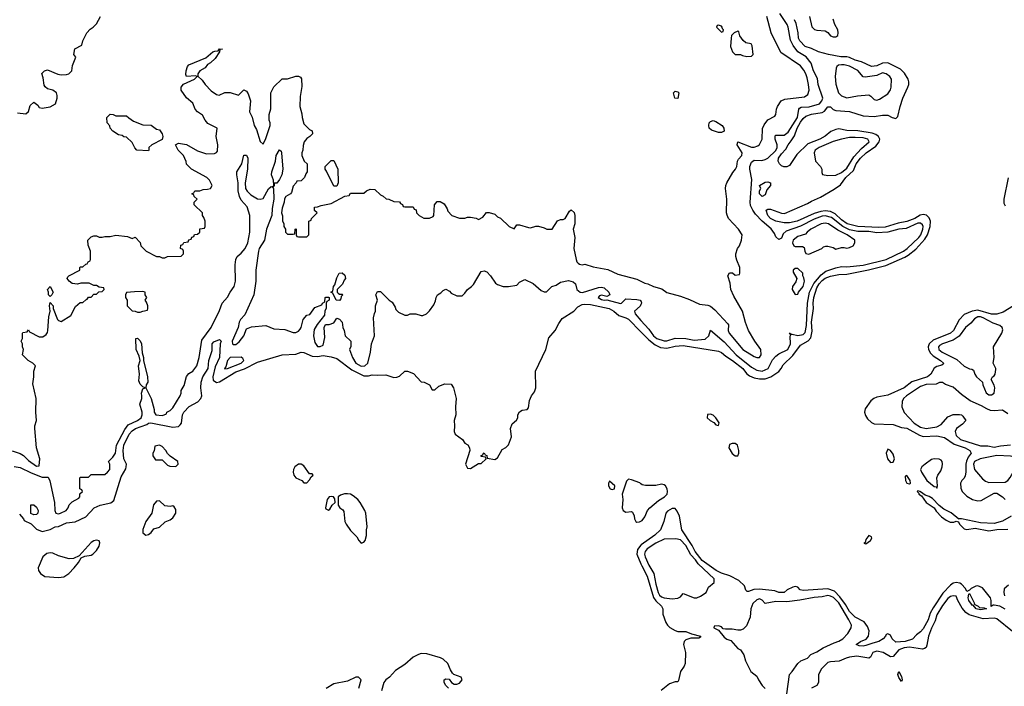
# Model space of a CAD drawing. Header units: inches. Extents: x 2710751 to 2829008, y 857003 to 965602.
# Tile 205 of 256: x 2725446 to 2732664, y 941103 to 945985. Entities that reach past the tile are written whole.
import ezdxf

# ---------------------------------------------------------------- set-up
doc = ezdxf.new("R2010")
doc.units = ezdxf.units.IN
doc.header["$MEASUREMENT"] = 0
doc.layers.add('C7924', color=7, linetype='Continuous')
doc.layers.add('C7934', color=7, linetype='Continuous')

msp = doc.modelspace()

# ---------------------------------------------------------------- linework, layer by layer
at = {"layer": 'C7924', "color": 2}
for points, elevation in [([(2725430, 945302), (2725490, 945296), (2725510, 945312), (2725522, 945358), (2725550, 945382), (2725578.8, 945358.8), (2725590, 945342), (2725610, 945338), (2725670, 945346), (2725708, 945370), (2725722, 945410), (2725722, 945430), (2725715.3, 945450), (2725690, 945468.7), (2725650, 945479), (2725632.9, 945492.9), (2725626, 945506), (2725619.3, 945559.3), (2725608, 945592), (2725628.4, 945611.6), (2725650, 945618), (2725725.4, 945585.4), (2725750, 945582), (2725790, 945584.7), (2725806, 945590), (2725828, 945610), (2725834, 945650), (2725858, 945710), (2725844, 945730), (2725850, 945772), (2725902, 945798), (2725908.4, 945831.6), (2725938, 945890), (2725963.1, 945916.9), (2725986, 945930), (2726010, 945954), (2726038, 946010)], 14), ([(2725390, 942828.2), (2725450, 942808), (2725474.4, 942794.4), (2725510, 942757.3), (2725570, 942714), (2725590, 942718), (2725593, 942770), (2725569.3, 942850), (2725558.4, 942990), (2725558.4, 943010), (2725569.6, 943050), (2725565.1, 943110), (2725567.8, 943210), (2725541.5, 943318.5), (2725548.7, 943370), (2725548.7, 943410), (2725562, 943450), (2725542, 943470), (2725509.5, 943489.5), (2725468, 943530), (2725475.3, 943570), (2725468, 943590), (2725468, 943610), (2725458, 943630), (2725466, 943650), (2725466, 943690), (2725470, 943694), (2725502, 943698), (2725510, 943714), (2725518, 943698), (2725590, 943662), (2725616.4, 943663.6), (2725640.4, 943679.6), (2725650, 943694), (2725653.2, 943710), (2725659.3, 943810), (2725669, 943850), (2725664, 943890), (2725670, 943914), (2725690.7, 943890.7), (2725691.3, 943870), (2725722.8, 943790), (2725730, 943781), (2725750, 943776), (2725820.4, 943819.6), (2725856.4, 943883.6), (2725890, 943914), (2725910, 943914), (2725930, 943934), (2725942, 943938), (2725950, 943954), (2725970, 943954), (2725990, 943974), (2726010, 943974), (2726027.3, 943992.7), (2726050, 943994), (2726066, 944010), (2726062, 944022), (2726030, 944026), (2726010, 944038), (2725990, 944038), (2725954.6, 944054.6), (2725894.6, 944054.6), (2725870, 944049.2), (2725830, 944054), (2725809.3, 944069.3), (2725795.3, 944090), (2725798, 944102), (2725806, 944110), (2725886, 944150), (2725886, 944170), (2725890, 944174), (2725910, 944174), (2725930, 944194), (2725942, 944198), (2725947.3, 944212.7), (2725962, 944218), (2725966, 944230), (2725966, 944290), (2725947.3, 944332.7), (2725946, 944370), (2725970, 944394), (2725990, 944402), (2726010, 944402), (2726030, 944392), (2726050, 944392), (2726070, 944398), (2726110, 944398), (2726150, 944406), (2726236.9, 944396.9), (2726270, 944382), (2726291.6, 944391.6), (2726330, 944354), (2726334, 944330), (2726374, 944290), (2726450, 944252), (2726470, 944252), (2726490, 944242), (2726510, 944242), (2726530, 944252), (2726630, 944254), (2726646, 944270), (2726646, 944290), (2726642, 944302), (2726626, 944310), (2726627.3, 944332.7), (2726642, 944338), (2726650, 944354), (2726682, 944358), (2726687.3, 944372.7), (2726702, 944378), (2726707.3, 944392.7), (2726722, 944398), (2726727.3, 944412.7), (2726750, 944414), (2726766, 944430), (2726767.3, 944452.7), (2726802, 944458), (2726806, 944470), (2726806, 944510), (2726796.4, 944536.4), (2726786, 944550), (2726786, 944570), (2726726, 944630), (2726726, 944650), (2726746, 944670), (2726726, 944690), (2726722, 944702), (2726708, 944710), (2726722, 944718), (2726730, 944732), (2726767.3, 944732.7), (2726790, 944742), (2726823.6, 944743.6), (2726846, 944750), (2726858, 944770), (2726838, 944810), (2726818, 944830), (2726706, 944890), (2726670, 944926), (2726667.3, 944947.3), (2726648, 944990), (2726609.1, 945029.1), (2726588, 945070), (2726610, 945082), (2726670, 945071), (2726750, 945024.7), (2726816.4, 945003.6), (2726874.6, 945005.4), (2726890, 945012), (2726897.2, 945022.8), (2726899.3, 945070), (2726886.6, 945130), (2726894, 945190), (2726826.3, 945226.3), (2726806, 945250), (2726787.2, 945287.2), (2726749, 945310), (2726733.2, 945330), (2726715.1, 945375.1), (2726670, 945413.2), (2726629, 945470), (2726628.7, 945490), (2726646, 945514), (2726728, 945550), (2726746, 945570), (2726735.3, 945575.3), (2726668, 945570), (2726664, 945584), (2726666, 945610), (2726676.5, 945643.5), (2726686, 945654), (2726810, 945706), (2726862, 945750), (2726876, 945756), (2726902, 945758), (2726911.6, 945771.6), (2726932, 945770), (2726914, 945766), (2726912, 945750), (2726878.5, 945701.5), (2726844.7, 945670), (2726823, 945657), (2726806.4, 945633.6), (2726766, 945610), (2726751.3, 945590), (2726752, 945572), (2726782.8, 945542.8), (2726806, 945510), (2726850, 945464.7), (2726890, 945438), (2726907.3, 945432.7), (2726950, 945452), (2726990, 945452), (2727050, 945432), (2727090, 945472), (2727110, 945462), (2727122, 945442), (2727138.8, 945390), (2727132, 945310), (2727151.1, 945271.1), (2727166, 945210), (2727182, 945182), (2727210, 945094), (2727230, 945074), (2727250, 945114), (2727282, 945210), (2727282, 945230), (2727275.3, 945250), (2727275.3, 945290), (2727288.4, 945331.6), (2727288, 945450), (2727310, 945494), (2727370, 945552), (2727410, 945552), (2727470, 945572), (2727490, 945572), (2727503.6, 945563.6), (2727511.1, 945551.1), (2727515.3, 945495.3), (2727502, 945422), (2727501, 945350), (2727515.3, 945295.3), (2727516, 945270), (2727530, 945222), (2727570, 945182), (2727591.1, 945171.1), (2727592, 945150), (2727574, 945130), (2727550, 945115.3), (2727532, 945090), (2727523.6, 945063.6), (2727522, 945030), (2727514, 945010), (2727514, 944990), (2727532, 944950), (2727554, 944930), (2727554, 944870), (2727543.6, 944856.4), (2727534, 944830), (2727510, 944806), (2727478, 944802), (2727474, 944790), (2727450, 944766), (2727439.8, 944720.2), (2727431, 944709), (2727398, 944690), (2727387.1, 944672.9), (2727386, 944650), (2727370, 944606), (2727366, 944570), (2727371.6, 944548.4), (2727372.7, 944512.7), (2727382, 944490), (2727382, 944470), (2727394, 944450), (2727394, 944430), (2727410, 944414), (2727450, 944414), (2727462, 944418), (2727466, 944450), (2727470, 944454), (2727474, 944450), (2727474, 944410), (2727478, 944398), (2727490, 944394), (2727550, 944394), (2727566, 944410), (2727566, 944510), (2727582, 944518), (2727586, 944530), (2727626, 944570), (2727608.4, 944588.4), (2727607.3, 944612.7), (2727630, 944614), (2727656.4, 944623.6), (2727730, 944638), (2727830, 944694), (2727862, 944698), (2727870, 944714), (2727970, 944714), (2727988.4, 944731.6), (2728016.4, 944743.6), (2728050, 944742), (2728090, 944702), (2728110, 944694), (2728132.7, 944672.7), (2728151.6, 944671.6), (2728190, 944654), (2728231.6, 944651.6), (2728238, 944638), (2728252.7, 944632.7), (2728258, 944618), (2728270, 944614), (2728330, 944614), (2728338, 944598), (2728352.7, 944592.7), (2728354, 944570), (2728374, 944550), (2728410, 944532), (2728450, 944531.3), (2728476.5, 944543.5), (2728482, 944550), (2728486, 944630), (2728507.3, 944652.7), (2728527.3, 944652.7), (2728556.9, 944636.9), (2728579.6, 944599.6), (2728583.6, 944583.6), (2728614, 944550), (2728670, 944531.3), (2728710, 944531.3), (2728730, 944538), (2728750, 944538), (2728791.6, 944531.6), (2728810, 944522), (2728840.4, 944539.6), (2728867.3, 944572.7), (2728887.3, 944572.7), (2728930, 944562), (2728950, 944542), (2728971.1, 944531.1), (2729034, 944470), (2729070, 944454), (2729090, 944482), (2729110, 944482), (2729176.4, 944463.6), (2729190, 944462), (2729230, 944472), (2729250, 944472), (2729290, 944462), (2729310, 944451.3), (2729350, 944452), (2729388.9, 944511.1), (2729410, 944522), (2729430, 944522), (2729446, 944530), (2729476.4, 944583.6), (2729490, 944592), (2729510, 944572), (2729516, 944550), (2729516, 944490), (2729502.8, 944450), (2729515.8, 944390), (2729508.5, 944310), (2729524.4, 944230), (2729530, 944211.3), (2729541.1, 944201.1), (2729550, 944194.8), (2729570, 944191), (2729590, 944194.8), (2729650, 944174.8), (2729756.8, 944156.8), (2729830, 944121), (2729970, 944086), (2730000, 944070.4)], 10), ([(2725406.6, 942713.4), (2725450, 942704.9), (2725530, 942665.2), (2725610, 942634.9), (2725654.4, 942634.4), (2725668.2, 942608.2), (2725700.5, 942450), (2725703.8, 942390), (2725710, 942371.3), (2725730, 942366.8), (2725746, 942370), (2725788, 942390), (2725802, 942410), (2725808.4, 942431.6), (2725830, 942454), (2725880.4, 942479.6), (2725888, 942490), (2725888, 942512), (2725906, 942530), (2725902, 942542), (2725886, 942550), (2725886, 942630), (2725890, 942634), (2725950, 942634), (2725970, 942654), (2726070, 942654), (2726090, 942672), (2726108, 942690), (2726108, 942730), (2726098, 942750), (2726130, 942782), (2726148.7, 942810), (2726156.2, 942870), (2726216.6, 942983.4), (2726242.3, 943017.7), (2726308.7, 943050), (2726336, 943070), (2726344, 943090), (2726344, 943110), (2726327.3, 943170), (2726340.9, 943210), (2726342.7, 943230), (2726338, 943250), (2726350, 943282), (2726366, 943290), (2726350, 943295.3), (2726330, 943316), (2726319.7, 943339.7), (2726323.6, 943390), (2726316.2, 943450), (2726329.5, 943490), (2726321.6, 943521.6), (2726299.6, 943570), (2726298, 943650), (2726310, 943653.4), (2726330, 943633.4), (2726339.5, 943610), (2726344.1, 943544.1), (2726354.4, 943510), (2726352.7, 943490), (2726382.6, 943370), (2726384.9, 943330), (2726373, 943310), (2726370.7, 943290), (2726410.5, 943210), (2726431, 943130), (2726431.3, 943110), (2726444.7, 943090), (2726490, 943086), (2726506, 943090), (2726522, 943098), (2726526, 943110), (2726550, 943122), (2726570, 943142), (2726622, 943230), (2726628.7, 943250), (2726628.7, 943270), (2726652.9, 943307.1), (2726669.1, 943370.9), (2726686.3, 943393.7), (2726715.3, 943410), (2726744, 943450), (2726761.2, 943510), (2726782.5, 943637.5), (2726850, 943731), (2726910, 943856), (2726929.7, 943910.3), (2726970, 943954), (2726989.7, 943990.3), (2727018.7, 944030), (2727028.3, 944070), (2727025.3, 944190), (2727031.3, 944230), (2727040.7, 944250), (2727070, 944274.9), (2727098, 944310), (2727119.7, 944350), (2727133, 944430), (2727134.3, 944550), (2727113.7, 944613.7), (2727070, 944664.5), (2727057.4, 944690), (2727047.7, 944732.3), (2727047, 944790), (2727039, 944850), (2727039, 944870), (2727074, 944930), (2727090, 944992), (2727110, 944992), (2727118.8, 944970), (2727115.8, 944890), (2727099.1, 944790), (2727102, 944750), (2727113.4, 944730), (2727141.5, 944701.5), (2727190, 944674.4), (2727210, 944670.5), (2727230, 944674.8), (2727270, 944746), (2727290, 944764.7), (2727298, 944762), (2727308.4, 944771.6), (2727306, 944810), (2727292.3, 944850), (2727294.5, 944870), (2727320.9, 944950), (2727326.6, 944990), (2727350, 945032), (2727362, 945022), (2727364.7, 945010), (2727375.5, 944890), (2727367.3, 944850), (2727350, 944815.3), (2727330, 944789), (2727312, 944788), (2727312, 944772), (2727302, 944758), (2727306, 944746), (2727308.8, 944670), (2727297.3, 944602.7), (2727294.7, 944550), (2727256.5, 944450), (2727240.3, 944370), (2727202.6, 944310), (2727197.4, 944290), (2727176.1, 944150), (2727178, 944070), (2727162.8, 943970), (2727097.3, 943822.7), (2727064.9, 943790), (2727054.8, 943770), (2727047.3, 943730), (2727003.8, 943630), (2727006.8, 943610), (2727010, 943606), (2727030, 943606.8), (2727054.8, 943625.2), (2727088.7, 943670), (2727110, 943722), (2727144.7, 943735.3), (2727250, 943744.7), (2727310, 943722), (2727390, 943716), (2727450, 943694), (2727470, 943694), (2727490, 943704), (2727502, 943718), (2727509.4, 943730), (2727525.2, 943790), (2727550, 943822), (2727573.2, 943826.8), (2727610, 943878), (2727662, 943898), (2727666, 943910), (2727682, 943918), (2727686, 943950), (2727690, 943954), (2727710, 943954), (2727714, 943950), (2727714, 943930), (2727698, 943922), (2727694, 943910), (2727692.7, 943872.7), (2727682, 943850), (2727679.6, 943820.4), (2727626.4, 943753.6), (2727604.5, 943715.5), (2727600.7, 943670), (2727610, 943622), (2727630, 943591.3), (2727650, 943591.3), (2727670, 943602), (2727683.1, 943656.9), (2727678, 943730), (2727687.3, 943752.7), (2727714, 943754), (2727750, 943764.7), (2727770, 943798), (2727791, 943791), (2727810.6, 943770.6), (2727816, 943730), (2727824.7, 943710), (2727832, 943670), (2727874, 943630), (2727872.7, 943592.7), (2727864.7, 943570), (2727886, 943510), (2727911, 943470), (2727950, 943448.2), (2727975.3, 943450), (2727997.2, 943470), (2728017.2, 943550), (2728024, 943610), (2728046, 943670), (2728038.6, 943801.4), (2728046.3, 943833.7), (2728055.3, 943850), (2728055.3, 943890), (2728068.7, 943930), (2728058, 943970), (2728070, 943994), (2728090, 943994), (2728154, 943930), (2728176.9, 943916.9), (2728199.6, 943879.6), (2728203.6, 943863.6), (2728223.6, 943843.6), (2728270, 943822), (2728290, 943822), (2728308.9, 943831.1), (2728330, 943832), (2728350, 943831.3), (2728390, 943818), (2728400.4, 943819.6), (2728428.9, 943831.1), (2728450, 943852), (2728483.1, 943896.9), (2728494.6, 943925.4), (2728498, 943950), (2728509.1, 943970.9), (2728534.6, 943985.4), (2728550, 944002), (2728570, 944012), (2728596.9, 943996.9), (2728610, 943982), (2728650, 943962), (2728690, 943962), (2728710, 943982), (2728728, 944010), (2728758, 944030), (2728773.6, 944046.4), (2728830, 944142), (2728850, 944144.7), (2728870, 944138), (2728898, 944110), (2728935.3, 944055.3), (2728950, 944044.7), (2728990, 944031.3), (2729030, 944032), (2729090, 944042), (2729110, 944062), (2729150, 944082), (2729210, 944052), (2729270, 944002), (2729290, 943992), (2729307.3, 943992.7), (2729346, 944030), (2729378, 944042), (2729410, 944062), (2729470, 944076), (2729504.5, 944064.5), (2729521, 944050), (2729531, 944010), (2729554, 943990), (2729571.9, 943988.1), (2729690, 944024.7), (2729710, 944026), (2729730, 944021), (2729764.7, 943990), (2729772, 943970), (2729750, 943958), (2729710, 943968.7), (2729696.9, 943963.1), (2729686.8, 943950), (2729710, 943936), (2729730, 943931.3), (2729750, 943934), (2729850, 943907.3), (2729858, 943910), (2729890, 943942), (2729970, 943936.3), (2729994, 943930), (2730000, 943924)], 6), ([(2725443.6, 942363.6), (2725474, 942330), (2725478, 942318), (2725530, 942292), (2725570, 942254.8), (2725610, 942237.3), (2725669.1, 942250.9), (2725706, 942270), (2725730, 942274), (2725790, 942300.3), (2725853.1, 942306.9), (2725930, 942344.9), (2725993.2, 942410), (2726035.3, 942430), (2726113.3, 942446.7), (2726135.6, 942464.4), (2726190, 942638), (2726223.2, 942696.8), (2726226.6, 942710), (2726229.3, 942730), (2726209.7, 942770), (2726205.7, 942830), (2726208.7, 942870), (2726249.8, 942950), (2726270, 942974.6), (2726296, 942990), (2726378.5, 943021.5), (2726390, 943030.3), (2726407, 943033), (2726570, 943000.3), (2726610, 943005.3), (2726623.1, 943016.9), (2726631.3, 943030), (2726639.7, 943090), (2726650, 943110.5), (2726688.8, 943151.2), (2726752.4, 943187.6), (2726774.5, 943210), (2726781.6, 943230), (2726774, 943290), (2726777.6, 943330), (2726788, 943370), (2726827, 943430), (2726832.7, 943490), (2726856.5, 943563.5), (2726857.2, 943610), (2726870, 943626), (2726910, 943642), (2726922, 943630), (2726916, 943610), (2726910.4, 943510), (2726878.4, 943441.6), (2726861.6, 943370), (2726864.9, 943344.9), (2726890, 943327.7), (2726910, 943332.4), (2727030, 943405.7), (2727093.1, 943426.9), (2727190, 943476), (2727370, 943530.4), (2727470, 943536.3), (2727510, 943550.8), (2727530, 943547.7), (2727590, 943522), (2727630, 943518.9), (2727670, 943524.6), (2727730, 943515.8), (2727770, 943503.8), (2727881.1, 943421.1), (2727970, 943375.8), (2728002.4, 943377.6), (2728030, 943384.9), (2728070, 943380.7), (2728130, 943384.9), (2728190, 943364.4), (2728210, 943366), (2728230, 943374.8), (2728270, 943411.3), (2728290, 943411.3), (2728333.7, 943393.7), (2728390, 943334), (2728411.6, 943331.6), (2728451.3, 943311.3), (2728470, 943274), (2728490, 943274), (2728518, 943302), (2728562, 943318), (2728610, 943314.8), (2728627.3, 943290), (2728646.8, 943210), (2728640.7, 943150), (2728644, 943090), (2728631, 943050), (2728634.8, 943010), (2728631.3, 942970), (2728638, 942950), (2728692, 942910), (2728710, 942884.7), (2728731.1, 942871.1), (2728744.7, 942850), (2728746, 942830), (2728714.8, 942730), (2728730, 942701), (2728750, 942698.8), (2728810, 942734), (2728830, 942734), (2728866, 942770), (2728862, 942782), (2728830, 942786), (2728826, 942790), (2728842, 942798), (2728846, 942810), (2728850, 942812), (2728858, 942798), (2728870, 942794), (2728874, 942774), (2728930, 942764), (2728950, 942776), (2728983.2, 942836.8), (2729010, 942851), (2729030, 942871.3), (2729052.3, 942930), (2729043.7, 942990), (2729055.5, 943024.5), (2729088.9, 943051.1), (2729098, 943070), (2729098, 943090), (2729110, 943112), (2729130, 943124.7), (2729166, 943130), (2729176.5, 943143.5), (2729183.2, 943196.8), (2729197.2, 943230), (2729219.6, 943260.4), (2729229.4, 943290), (2729227, 943410), (2729304.2, 943570), (2729324.2, 943655.8), (2729372.3, 943710), (2729398.9, 943761.1), (2729423.6, 943796.4), (2729508.7, 943850), (2729537, 943883), (2729570, 943899.1), (2729590, 943901.6), (2729630, 943900.3), (2729766.8, 943870), (2729802, 943850), (2729838.7, 943818.7), (2729890, 943802.6), (2729910, 943791.7), (2730000, 943699.8)], 2), ([(2730000, 943899.5), (2729994, 943886), (2729954, 943850), (2729958, 943830), (2730000, 943782.7)], 6), ([(2730000, 942586.1), (2729991.9, 942591.9), (2729930, 942616), (2729910, 942619), (2729894, 942606), (2729862.8, 942510), (2729866.8, 942470), (2729862.8, 942410), (2729870.9, 942390.9), (2729890, 942378), (2729930, 942382), (2729938, 942378), (2729951.1, 942351.1), (2729952, 942330), (2729962, 942310), (2729970, 942306), (2729990, 942306.8), (2730000, 942312.4)], 2), ([(2730000, 942137.2), (2729975.3, 942104.8), (2729970.3, 942070), (2730000, 941999.8)], 2), ([(2728590, 941088), (2728570, 941108), (2728558, 941130), (2728558, 941150), (2728570, 941158), (2728595.3, 941155.3), (2728612, 941130), (2728630, 941118), (2728650, 941118), (2728670, 941124.7), (2728688.7, 941150), (2728682, 941170), (2728629, 941189), (2728619, 941199), (2728603.7, 941223.7), (2728585.2, 941270), (2728550, 941302), (2728531.2, 941311.2), (2728430, 941340.7), (2728390, 941342), (2728370, 941335.1), (2728330, 941315.1), (2728270, 941262.7), (2728202.3, 941217.7), (2728157.3, 941170), (2728130.7, 941150), (2728116.3, 941130), (2728099.1, 941070)], 2), ([(2727932.7, 941090), (2727949, 941150), (2727930, 941169), (2727910, 941169.2), (2727850, 941139.3), (2727750, 941120.7), (2727692.9, 941087.1)], 2)]:
    msp.add_lwpolyline(points, dxfattribs=dict(at, elevation=elevation))
for points, elevation in [([(2726150, 945282), (2726230, 945282), (2726245.4, 945265.4), (2726281, 945241), (2726350, 945216), (2726410, 945214), (2726450, 945184.7), (2726470, 945178), (2726491, 945150), (2726496, 945130), (2726491, 945109), (2726414, 945070), (2726394, 945050), (2726394, 945030), (2726390, 945026), (2726306, 945030), (2726290, 945046), (2726270, 945086), (2726230, 945126), (2726208.4, 945128.4), (2726196.4, 945136.4), (2726170, 945142), (2726130, 945168.7), (2726108.7, 945190), (2726108, 945208), (2726088, 945230), (2726086, 945270), (2726110, 945294), (2726131.6, 945291.6)], 10), ([(2727750, 944766), (2727696.4, 944876.4), (2727686, 944890), (2727686, 944910), (2727730, 944954), (2727750, 944954), (2727778, 944890), (2727782, 944790), (2727770, 944766)], 10), ([(2727790, 943974), (2727810, 943974), (2727814, 943970), (2727802, 943958), (2727799.6, 943940.4), (2727790, 943928), (2727766, 943930), (2727742, 943982), (2727726, 943990), (2727742, 943998), (2727746, 944030), (2727756.4, 944043.6), (2727770, 944094), (2727788, 944130), (2727810, 944132), (2727830, 944114), (2727834, 944090), (2727823.6, 944076.4), (2727812.7, 944047.3), (2727774, 944010), (2727774, 943990), (2727782, 943982)], 6), ([(2725670, 943958), (2725658, 943970), (2725658, 943990), (2725649.3, 944010), (2725670, 944031.3), (2725690.8, 943990), (2725682, 943970)], 10), ([(2726350, 943994), (2726287.3, 943992.7), (2726230, 943986), (2726222, 943970), (2726222, 943950), (2726234, 943930), (2726234, 943890), (2726270, 943854), (2726291.6, 943851.6), (2726310, 943842), (2726330, 943842), (2726348.4, 943851.6), (2726382, 943858), (2726386, 943870), (2726386, 943890), (2726376.4, 943916.4), (2726366, 943930), (2726378, 943950), (2726366, 943970), (2726366, 943990)], 10), ([(2727070, 943514), (2726990, 943512.3), (2726970.7, 943490), (2726956.9, 943443.1), (2726946.8, 943430), (2726950, 943427.3), (2726970, 943431.3), (2727068.7, 943470), (2727088.7, 943490), (2727083.1, 943503.1)], 6), ([(2726470, 942868), (2726438, 942862), (2726431.6, 942828.4), (2726422, 942810), (2726422, 942790), (2726442, 942762), (2726490, 942762), (2726530, 942722), (2726546, 942714), (2726590, 942712), (2726608, 942730), (2726606, 942750), (2726548.9, 942788.9), (2726528.9, 942808.9), (2726518, 942830), (2726490, 942858)], 2), ([(2727510, 942729.4), (2727490, 942729.4), (2727464, 942710), (2727454, 942690), (2727450.8, 942670), (2727456, 942650), (2727470.7, 942630.7), (2727514, 942610), (2727530, 942594), (2727550, 942594), (2727570, 942614), (2727582, 942638), (2727598, 942650), (2727590, 942658), (2727570, 942658), (2727530, 942718)], 2), ([(2729770, 942606), (2729762, 942590), (2729762, 942570), (2729774, 942550), (2729790, 942544.7), (2729806, 942550), (2729808, 942570)], 2), ([(2727850, 942513.2), (2727827.1, 942512.9), (2727796.9, 942503.1), (2727782, 942490), (2727782, 942430), (2727792, 942410), (2727814.4, 942394.4), (2727822, 942382), (2727830.5, 942310), (2727839.1, 942290), (2727870, 942242.8), (2727918, 942198), (2727931.3, 942170), (2727950, 942151.3), (2727970, 942158), (2727979, 942170), (2727988.4, 942208.4), (2727988.7, 942250), (2727994, 942270), (2727982.7, 942370), (2727975.1, 942390), (2727942.7, 942450), (2727925.2, 942470), (2727890, 942497.2), (2727870, 942509)], 2), ([(2725550, 942358), (2725528.7, 942368.7), (2725528.4, 942431.6), (2725550, 942432), (2725570, 942414), (2725582, 942390), (2725578, 942370), (2725570, 942362)], 2), ([(2726470, 942462), (2726450, 942458), (2726428.1, 942431.9), (2726414.8, 942370), (2726370, 942308.7), (2726348.3, 942251.7), (2726350, 942226), (2726370, 942210.8), (2726390, 942214.8), (2726409, 942230), (2726430, 942256), (2726470, 942267.7), (2726513.4, 942306.6), (2726550, 942322), (2726570, 942337.3), (2726591.8, 942370), (2726590, 942398), (2726577.5, 942417.5), (2726570, 942424), (2726550, 942419), (2726510, 942424)], 2), ([(2727730, 942494), (2727714, 942490), (2727701, 942470), (2727686.8, 942410), (2727690, 942402), (2727710, 942392), (2727720.4, 942399.6), (2727738, 942430), (2727758, 942450), (2727756.4, 942476.4), (2727746, 942490)], 2), ([(2726010, 942174), (2725990, 942168.7), (2725970, 942155.3), (2725882, 942058), (2725841, 942039), (2725810, 942036), (2725730, 942058), (2725690, 942077.2), (2725670, 942079.3), (2725644.9, 942075.1), (2725616, 942050), (2725582, 941970), (2725584.7, 941950), (2725598, 941930), (2725630, 941908), (2725730, 941899.5), (2725770, 941903.8), (2725806, 941930), (2725845.2, 941970), (2725877.2, 942010), (2725896.4, 942043.6), (2725924.7, 942055.3), (2725970, 942064), (2725982, 942070), (2726010, 942098), (2726029, 942130), (2726033.2, 942153.2), (2726028.7, 942168.7)], 2)]:
    msp.add_lwpolyline(points, close=True, dxfattribs=dict(at, elevation=elevation))
at = {"layer": 'C7934', "color": 2}
for points, elevation in [([(2730000, 943782.7), (2730057.7, 943717.7), (2730093, 943670), (2730117.3, 943650), (2730170, 943632.2), (2730190, 943634), (2730250, 943652.2), (2730330, 943650.3), (2730390, 943638.7), (2730470, 943645.5), (2730499, 943670), (2730510, 943711.3), (2730610, 943626), (2730698.4, 943530), (2730810, 943440.3), (2730850, 943418), (2730890, 943411.8), (2730933.6, 943430), (2730965.2, 943494.8), (2730990, 943521.6), (2731010, 943537.1), (2731076.2, 943570), (2731096.3, 943610), (2731093.6, 943666.4), (2731098, 943678), (2731088.7, 943691.3), (2731101, 943681), (2731110, 943682.8), (2731150, 943672), (2731190, 943680.3), (2731204.9, 943695.1), (2731215, 943745), (2731220.3, 943910), (2731236.8, 943990), (2731266.6, 944053.4), (2731322.3, 944117.7), (2731356.5, 944143.5), (2731430, 944168.8), (2731470, 944176.5), (2731510, 944174.6), (2731630, 944187.2), (2731798, 944230), (2731924.2, 944290), (2731952.8, 944310), (2732036.4, 944390), (2732053.1, 944410), (2732066.6, 944450), (2732068.3, 944470), (2732064, 944484), (2732050, 944495.1), (2732030, 944495.1), (2731944.8, 944455.2), (2731890, 944450.8), (2731810.2, 944429.8), (2731730, 944423.1), (2731670, 944433), (2731590, 944434), (2731530, 944446.3), (2731479.1, 944470), (2731396, 944536), (2731350, 944548.9), (2731330, 944546.2), (2731270, 944525), (2731170, 944473.8), (2731064.1, 944435.9), (2731042.4, 944417.6), (2731030, 944385.2), (2731010, 944376), (2730990, 944394), (2730979.6, 944419.6), (2730953.8, 944453.8), (2730889, 944509), (2730840.5, 944560.5), (2730819.6, 944590), (2730804.4, 944624.4), (2730800.7, 944650), (2730814, 944814), (2730799.3, 944890), (2730799.3, 944910), (2730810, 944941), (2730830, 944956.3), (2730885.4, 944954.6), (2730910, 944960.5), (2730930, 944970.6), (2730990, 945028.4), (2730999.6, 945050), (2730998.4, 945070), (2730984.5, 945110), (2730985.1, 945134.9), (2730990, 945138.8), (2731050, 945140.3), (2731079.6, 945160.4), (2731148.7, 945270), (2731157.6, 945330), (2731162.5, 945337.5), (2731174.5, 945345.5), (2731232.6, 945347.4), (2731309, 945370), (2731327.3, 945390), (2731333.6, 945410), (2731299.7, 945510), (2731295.1, 945555.1), (2731265.4, 945610), (2731247, 945667), (2731212.5, 945712.5), (2731151, 945751), (2731116.8, 945796.8), (2731096.4, 945836.4), (2731079.5, 945930), (2731071.6, 945950), (2731019.5, 946030)], 6), ([(2730000, 944070.4), (2730030, 944054.8), (2730050.6, 944050.6), (2730092, 944030), (2730153.4, 944013.4), (2730190, 943987.3), (2730290, 943960.7), (2730357.1, 943937.1), (2730430, 943902.8), (2730490, 943894.8), (2730510, 943886.8), (2730541.1, 943861.1), (2730637.3, 943757.3), (2730641, 943750), (2730639.1, 943710), (2730647.7, 943690), (2730748, 943570), (2730830, 943518.8), (2730850, 943511), (2730870, 943512), (2730882, 943530), (2730878, 943570), (2730834, 943630), (2730789.3, 943709.3), (2730766.3, 943766.3), (2730745.2, 943850), (2730681.5, 943961.5), (2730659, 944010), (2730655.3, 944055.3), (2730638, 944110), (2730650, 944132), (2730671.6, 944131.6), (2730690, 944114), (2730722, 944118), (2730726, 944130), (2730726, 944170), (2730703.1, 944223.1), (2730695.3, 944250), (2730695.3, 944270), (2730709.3, 944310.7), (2730722, 944330), (2730738, 944370), (2730742, 944410), (2730715.3, 944450), (2730642, 944530), (2730632.9, 944552.9), (2730628.7, 944570), (2730629.2, 944670), (2730619, 944750), (2730622, 944770), (2730629.1, 944790.9), (2730672.9, 944867.1), (2730694, 944890), (2730704, 944910), (2730709, 944950), (2730715.5, 944964.5), (2730739, 944990), (2730742.7, 945010), (2730706.6, 945070), (2730709.4, 945090.6), (2730810, 945050.6), (2730830, 945050.6), (2730858, 945062), (2730870, 945071.3), (2730889.2, 945110), (2730891.7, 945188.3), (2730903.9, 945216.1), (2730930, 945250.8), (2730982, 945278), (2730989, 945291), (2730993.2, 945330), (2731001.2, 945350), (2731029.3, 945390), (2731055.6, 945404.4), (2731198.6, 945421.4), (2731222.7, 945437.3), (2731232.3, 945470), (2731229.5, 945510), (2731218.6, 945558.6), (2731209.6, 945590), (2731195.2, 945615.2), (2731170, 945646.6), (2731025.1, 945745.1), (2730956, 945890), (2730922.7, 946010)], 10), ([(2730000, 943699.8), (2730059.3, 943639.3), (2730104.3, 943604.3), (2730144.9, 943584.9), (2730190, 943580.3), (2730250, 943594.9), (2730310, 943599.5), (2730570, 943556.3), (2730590, 943547.3), (2730621.5, 943521.5), (2730672.4, 943490), (2730747.7, 943430), (2730773.8, 943393.8), (2730796.7, 943376.7), (2730830, 943363), (2730870, 943354), (2730910, 943354.4), (2730951.3, 943368.7), (2731011.3, 943408.7), (2731029.4, 943430), (2731043.3, 943456.7), (2731114.8, 943525.2), (2731170, 943600.7), (2731226.6, 943633.4), (2731244.6, 943655.4), (2731256, 943704), (2731251.1, 943770), (2731265.4, 943870), (2731263.5, 943910), (2731267.7, 943950), (2731290, 944020.5), (2731307.4, 944050), (2731330, 944074.6), (2731350, 944091.6), (2731390, 944107.2), (2731450, 944119.6), (2731510, 944122.6), (2731667.9, 944152.1), (2731796, 944184), (2731934.5, 944245.5), (2731960.1, 944259.9), (2732015.3, 944304.7), (2732082.2, 944377.8), (2732101.1, 944410), (2732120.5, 944470), (2732122.9, 944510), (2732113.3, 944533.3), (2732093.1, 944553.1), (2732070, 944557.6), (2732047.4, 944552.6), (2732007.7, 944530), (2731950, 944507.1), (2731885.5, 944494.5), (2731790, 944466.4), (2731743.3, 944463.3), (2731590, 944469.8), (2731513.2, 944490), (2731470, 944519.7), (2731424.2, 944564.2), (2731390, 944580.4), (2731350, 944585.3), (2731318.7, 944581.3), (2731270, 944566), (2731146, 944510), (2731090, 944498.7), (2731050, 944497), (2730990, 944509.4), (2730949.3, 944530), (2730929.4, 944550), (2730918, 944590), (2730930, 944598), (2730950, 944597.3), (2731030, 944568), (2731053.6, 944566.4), (2731221.7, 944638.3), (2731250, 944657), (2731315.6, 944684.4), (2731416.4, 944743.6), (2731463.5, 944776.5), (2731501.3, 944830), (2731558.4, 944881.6), (2731578.7, 944930), (2731610, 944970.4), (2731652.3, 945010), (2731721.1, 945058.9), (2731747.3, 945090), (2731752.7, 945110), (2731740.9, 945130), (2731723.3, 945143.3), (2731695.2, 945155.2), (2731590, 945171.5), (2731510, 945173.3), (2731450, 945185.1), (2731430, 945180.7), (2731392.4, 945167.6), (2731350, 945133.2), (2731310.8, 945110), (2731223.6, 945076.4), (2731142.5, 944997.5), (2731090, 944918), (2731070, 944907.3), (2731047.2, 944907.2), (2731030, 944916), (2731016, 944930), (2731007.3, 944950), (2731007.8, 944970), (2731030, 945003), (2731062, 945038), (2731079.3, 945070), (2731102.4, 945097.6), (2731124.8, 945135.2), (2731145.7, 945190), (2731170, 945234.9), (2731190, 945261.6), (2731210, 945279.1), (2731250, 945294.4), (2731330, 945304.9), (2731345.4, 945314.6), (2731370, 945346), (2731390, 945346), (2731408.3, 945328.3), (2731430, 945319.5), (2731530, 945313.7), (2731630, 945281.3), (2731710, 945276.3), (2731770, 945286.8), (2731810, 945286.8), (2731842, 945270), (2731870, 945262.8), (2731884.7, 945275.3), (2731901.2, 945350), (2731921.2, 945410), (2731958, 945490), (2731962.9, 945510), (2731964.5, 945530), (2731958.4, 945550), (2731932.9, 945592.9), (2731902.4, 945622.4), (2731810, 945669.6), (2731770, 945666), (2731730, 945648.2), (2731690, 945643.5), (2731616, 945676), (2731570, 945688.3), (2731528.5, 945708.5), (2731510, 945713.6), (2731466.2, 945713.8), (2731375.3, 945730), (2731302, 945750), (2731250, 945775.1), (2731205.2, 945790), (2731164.5, 945830), (2731156, 945850), (2731153.2, 945890), (2731137.2, 945957.2), (2731125.6, 945985.6)], 2), ([(2731235.5, 946010), (2731254, 945934), (2731273.8, 945913.8), (2731290, 945908), (2731350, 945903.8), (2731370, 945890.6), (2731390, 945867.3), (2731410, 945859.3), (2731430, 945860.5), (2731442.7, 945870), (2731447.3, 945890), (2731443.6, 945910), (2731421.6, 945950), (2731410, 945988.7)], 2), ([(2732692.8, 944827.2), (2732661.3, 944670), (2732661.7, 944641.7), (2732670, 944622)], 2), ([(2730000, 943924), (2730002, 943922), (2730004.7, 943910), (2730000, 943899.5)], 6), ([(2732731, 943889), (2732656.1, 943843.9), (2732610, 943827.8), (2732570, 943828.3), (2732470, 943858.7), (2732428.4, 943851.6), (2732370, 943826), (2732332.2, 943787.8), (2732292.7, 943710), (2732270.6, 943690), (2732142.2, 943637.8), (2732112.4, 943610), (2732106, 943590), (2732108.2, 943570), (2732123.4, 943543.4), (2732142.6, 943522.6), (2732197.3, 943490), (2732218, 943470), (2732216.9, 943463.1), (2732205.4, 943454.6), (2732170, 943445.6), (2732150, 943432), (2732126, 943390), (2732100.7, 943370), (2731987.1, 943332.9), (2731930, 943289.7), (2731810, 943235.1), (2731730, 943219.6), (2731708.7, 943211.3), (2731686.7, 943193.3), (2731643.8, 943136.2), (2731638, 943110), (2731646, 943086), (2731662.3, 943062.3), (2731690, 943034.8), (2731710, 943026), (2731850, 943020.5), (2731910, 942999.1), (2731950, 942994), (2732042.8, 942942.8), (2732070, 942932.7), (2732170, 942936.4), (2732224.5, 942924.5), (2732296.1, 942876.1), (2732377.3, 942850), (2732410.7, 942830), (2732420.7, 942810), (2732399.9, 942780.1), (2732387.6, 942752.4), (2732382, 942730), (2732381.6, 942670), (2732376.4, 942643.6), (2732370, 942628), (2732352, 942610), (2732342, 942590), (2732346.4, 942553.6), (2732354.8, 942530), (2732390, 942494.8), (2732430.5, 942470.5), (2732470, 942461.6), (2732495.1, 942464.9), (2732590, 942516.4), (2732610, 942517.1), (2732650.2, 942490.2), (2732670.5, 942470)], 2), ([(2732690, 943099.7), (2732650, 943124.5), (2732590, 943119.6), (2732563.3, 943123.3), (2732535.1, 943135.1), (2732498, 943158), (2732414.2, 943194.2), (2732350, 943239.3), (2732290, 943293.2), (2732234, 943314), (2732210, 943328), (2732190, 943328), (2732164, 943316), (2732090, 943313.7), (2732050, 943298.7), (2731947.7, 943230), (2731925.5, 943210), (2731914.9, 943190), (2731914, 943150), (2731929.2, 943109.2), (2732003.7, 943030), (2732050, 943000.9), (2732090, 942990.3), (2732170, 943002.4), (2732200.7, 943019.3), (2732250, 943076.4), (2732290, 943093.7), (2732334.6, 943094.6), (2732350.4, 943090.4), (2732361.1, 943081.1), (2732381, 943050), (2732358, 943022), (2732314, 942990), (2732303.1, 942970), (2732310, 942938.8), (2732344, 942910), (2732490, 942865.3), (2732543, 942863), (2732590, 942854), (2732635.9, 942864.1), (2732710, 942870.6)], 6), ([(2730000, 942312.4), (2730010, 942318), (2730030, 942344.7), (2730049, 942390), (2730065.2, 942410), (2730130, 942464.9), (2730174, 942490), (2730192.7, 942510), (2730196, 942530), (2730192.7, 942550), (2730181.2, 942570), (2730170, 942579.3), (2730150, 942583.7), (2730110, 942574.5), (2730033.6, 942573.6), (2730010, 942579), (2730000, 942586.1)], 2), ([(2732714, 942350), (2732650, 942313.2), (2732590, 942296.2), (2732490, 942300.9), (2732350.7, 942329.3), (2732331.1, 942328.9), (2732330, 942326), (2732274, 942374), (2732221.4, 942401.4), (2732187.2, 942427.2), (2732138.7, 942478.7), (2732113.3, 942493.3), (2732082.7, 942502.7), (2732050, 942528), (2732046, 942526), (2732046, 942530), (2732030, 942534), (2732024.7, 942530), (2732038, 942518), (2732038, 942510), (2732058, 942498), (2732090.8, 942450), (2732150.6, 942410.6), (2732165.7, 942385.7), (2732204.6, 942344.6), (2732238.9, 942318.9), (2732266, 942306), (2732294, 942306), (2732312, 942312), (2732327.1, 942307.1), (2732336.3, 942290), (2732370, 942255.5), (2732390, 942250.4), (2732450, 942260.5), (2732550, 942242.4), (2732610, 942250.8), (2732690, 942253.4)], 2), ([(2732670, 941668.7), (2732630, 941689.2), (2732590, 941698), (2732582, 941698), (2732568.4, 941688.4), (2732568.7, 941730), (2732562, 941750), (2732503.1, 941823.1), (2732470, 941838), (2732455.3, 941835.3), (2732420.7, 941819.3), (2732410, 941806), (2732390, 941798), (2732379.6, 941819.6), (2732349.7, 941849.7), (2732337.2, 941857.2), (2732310, 941862.9), (2732290, 941857), (2732270, 941842.9), (2732214.1, 941785.9), (2732141.3, 941678.7), (2732121.3, 941638.7), (2732104.9, 941590), (2732070, 941523.7), (2732050, 941502), (2732019.5, 941480.5), (2731990, 941447.3), (2731938, 941430), (2731870, 941425.1), (2731841.2, 941450), (2731830, 941478), (2731810, 941486), (2731798, 941482), (2731794, 941470), (2731776, 941450), (2731744.7, 941430), (2731700.3, 941419.7), (2731650, 941400.5), (2731630, 941397), (2731600.1, 941400.1), (2731578, 941410), (2731609, 941430), (2731651.5, 941448.5), (2731667.3, 941470), (2731672.3, 941510), (2731661.1, 941541.1), (2731635.8, 941575.8), (2731570, 941609.7), (2731550, 941628), (2731529.8, 941650), (2731501, 941701), (2731458.7, 941758.7), (2731418.9, 941798.9), (2731370, 941816.3), (2731190, 941804.5), (2731168, 941810), (2731150, 941828), (2731130, 941833.2), (2731114, 941830), (2731071.1, 941808.9), (2731050, 941789.4), (2731010, 941789.6), (2730982, 941802), (2730870, 941814.7), (2730828.6, 941811.4), (2730790, 941797.2), (2730778, 941798), (2730770, 941806), (2730758.6, 941838.6), (2730718.2, 941878.2), (2730652.2, 941912.2), (2730590, 941931.3), (2730552.3, 941950), (2730450, 942025.1), (2730398.3, 942090), (2730375.2, 942135.2), (2730300.5, 942250), (2730282, 942350), (2730265.6, 942385.6), (2730250, 942405.2), (2730230, 942404.5), (2730195.3, 942384.7), (2730182, 942370), (2730168, 942310), (2730143, 942250), (2730103, 942210), (2730001.2, 942138.8), (2730000, 942137.2)], 2), ([(2730000, 941999.8), (2730005.9, 941985.9), (2730046, 941910), (2730093.5, 941753.5), (2730109.1, 941729.1), (2730150.8, 941690), (2730161, 941670), (2730160.4, 941630), (2730183.7, 941570), (2730195.8, 941550), (2730213.3, 941533.3), (2730250, 941511.8), (2730270, 941505.3), (2730330, 941503.8), (2730370, 941486.8), (2730438, 941470), (2730438, 941462), (2730424.7, 941455.3), (2730365.2, 941454.8), (2730330, 941442.9), (2730317.1, 941430), (2730312.2, 941410), (2730327.2, 941350), (2730324.9, 941270), (2730317.6, 941250), (2730290.5, 941210), (2730275.9, 941144.1), (2730270, 941135.3), (2730250, 941135.3), (2730210, 941122), (2730148.1, 941071.9)], 2), ([(2732695.3, 941844.7), (2732664, 941816), (2732661, 941790), (2732664.5, 941764.5)], 2), ([(2731068.7, 941048.7), (2731088.7, 941190), (2731110, 941211.3), (2731149.5, 941270.5), (2731171.5, 941288.5), (2731221.2, 941310), (2731244.7, 941335.3), (2731290, 941355.5), (2731335.6, 941384.4), (2731417.7, 941422.3), (2731450, 941432.4), (2731479.5, 941450), (2731517.2, 941490), (2731542, 941530), (2731542.7, 941550), (2731524, 941590), (2731450, 941713.7), (2731413, 941753), (2731390, 941763.9), (2731370, 941767.3), (2731330, 941758.5), (2731270, 941754.3), (2731166.3, 941733.7), (2731070, 941721.3), (2730990, 941725.1), (2730910, 941708.7), (2730890, 941734), (2730870, 941744), (2730850, 941737.2), (2730821, 941710), (2730804.7, 941670), (2730802, 941610), (2730775.3, 941544.7), (2730750, 941522), (2730730, 941514), (2730710, 941513.2), (2730670, 941521.2), (2730620.2, 941520.2), (2730604, 941524), (2730590, 941538), (2730570, 941546), (2730538, 941542), (2730534, 941530), (2730570, 941514), (2730610, 941462.8), (2730630, 941447.7), (2730658.8, 941438.8), (2730710, 941380.7), (2730731.3, 941370), (2730754, 941334), (2730766, 941290), (2730806, 941210), (2730850, 941178), (2730861, 941150), (2730888.4, 941108.4), (2730910, 941086.8)], 6), ([(2732724, 941504), (2732610, 941596.2), (2732590, 941602.9), (2732510, 941596.3), (2732405.4, 941625.4), (2732382.8, 941642.8), (2732355.8, 941675.8), (2732322.7, 941730), (2732310, 941762), (2732290, 941765.2), (2732270, 941759.3), (2732250, 941746.6), (2732210, 941695.1), (2732170, 941625.2), (2732157.2, 941582.8), (2732130, 941529.2), (2732108.5, 941470), (2732096.8, 941403.2), (2732090, 941388), (2732079.8, 941380.2), (2732065.4, 941374.6), (2731970, 941389.7), (2731930, 941384.8), (2731890.5, 941370), (2731850, 941322), (2731830, 941319), (2731775.3, 941350), (2731730, 941360.9), (2731701, 941350), (2731683.6, 941316.4), (2731671.6, 941308.4), (2731583.2, 941323.2), (2731530, 941317), (2731504.7, 941310), (2731454, 941286), (2731390, 941282), (2731370, 941276.2), (2731324.7, 941230), (2731302, 941190), (2731302, 941130), (2731290.9, 941109.1), (2731251.6, 941088.4)], 6)]:
    msp.add_lwpolyline(points, dxfattribs=dict(at, elevation=elevation))
for points, elevation in [([(2730570, 945946), (2730558, 945942), (2730554, 945930), (2730590, 945894), (2730602, 945898), (2730606, 945910), (2730598, 945918), (2730595.3, 945930), (2730590, 945938)], 14), ([(2730710, 945902), (2730684.7, 945890), (2730664.7, 945870), (2730662, 945850), (2730658, 945790), (2730671.1, 945751.1), (2730691.6, 945731.6), (2730730, 945731.3), (2730743.6, 945723.6), (2730776.9, 945716.9), (2730810, 945718), (2730822, 945730), (2730815.1, 945795.1), (2730809.2, 945809.2), (2730770, 945817), (2730750, 945832), (2730726.3, 945866.3), (2730717.2, 945897.2)], 14), ([(2731490, 945655.6), (2731470, 945655.6), (2731448.2, 945651.8), (2731437.3, 945642.7), (2731430.6, 945629.4), (2731423, 945570), (2731427.9, 945512.1), (2731448, 945450), (2731470, 945426.8), (2731510, 945414), (2731587.1, 945427.1), (2731670, 945434.8), (2731686.4, 945426.4), (2731710, 945401), (2731730, 945396), (2731750, 945402.8), (2731810, 945442.8), (2731830, 945472), (2731834.5, 945490), (2731836, 945550), (2731824, 945570), (2731799, 945590), (2731770, 945595.1), (2731730, 945576), (2731644, 945564), (2731630, 945568), (2731590, 945612.7), (2731530, 945646)], 6), ([(2730270, 945408), (2730248.7, 945411.3), (2730238, 945450), (2730250, 945462), (2730270, 945458), (2730278, 945450)], 10), ([(2730590, 945158), (2730570, 945159.6), (2730516.9, 945176.9), (2730499.3, 945190), (2730497, 945210), (2730500.9, 945230), (2730510, 945240.7), (2730530, 945248), (2730550, 945240.4), (2730594.9, 945210), (2730608.2, 945190), (2730610, 945168)], 10), ([(2731570, 945123.1), (2731530, 945121.7), (2731470, 945111.1), (2731410, 945092.6), (2731306.8, 945050), (2731277.3, 945030), (2731270.8, 945010), (2731278.8, 944950), (2731316, 944910), (2731326, 944890), (2731326, 944866), (2731331.3, 944851.3), (2731370, 944844.9), (2731430, 944847.3), (2731470, 944867), (2731510, 944897), (2731560, 944980), (2731617.1, 945042.9), (2731673.6, 945090), (2731662.7, 945110), (2731630, 945119.2)], 6), ([(2730890, 944689.2), (2730869.2, 944710), (2730869.3, 944730.7), (2730878, 944750), (2730870, 944771), (2730910, 944794.8), (2730930, 944798.8), (2730950, 944791.3), (2730950.6, 944770), (2730922, 944738), (2730910, 944702)], 2), ([(2731350, 944496), (2731322, 944490), (2731246, 944450), (2731218, 944430), (2731206, 944414), (2731150, 944397.2), (2731116, 944370), (2731111, 944350), (2731122, 944330), (2731130, 944324.7), (2731184.7, 944324.7), (2731198, 944318), (2731202, 944290), (2731210, 944274), (2731230, 944266.8), (2731326, 944310), (2731338, 944322), (2731354.6, 944325.4), (2731370, 944326), (2731410, 944316), (2731430, 944304.7), (2731470, 944318), (2731490, 944318), (2731510, 944311), (2731530, 944316), (2731555.3, 944330), (2731568.7, 944350), (2731568.7, 944370), (2731512.7, 944410), (2731444.2, 944444.2), (2731375.3, 944490)], 10), ([(2731150, 944164), (2731130, 944164), (2731116, 944150), (2731116.9, 944136.9), (2731142, 944090), (2731135.3, 944064.7), (2731111.3, 944030), (2731107.7, 944010), (2731130, 943972), (2731150, 943974), (2731155.3, 943990), (2731190, 944032), (2731199, 944070), (2731194.6, 944094.6), (2731186, 944110), (2731186, 944130)], 10), ([(2732490, 943808.4), (2732470, 943808.3), (2732445.2, 943794.8), (2732418.4, 943761.6), (2732380.5, 943730), (2732333.5, 943666.5), (2732290, 943637.4), (2732210.8, 943610), (2732190, 943598.4), (2732180.5, 943590), (2732183, 943570), (2732207.3, 943550), (2732315.8, 943495.8), (2732370, 943448), (2732410, 943427.3), (2732426.4, 943426.4), (2732438, 943418), (2732446.8, 943390), (2732461, 943370), (2732504.7, 943330), (2732507.3, 943310), (2732530, 943251.3), (2732550, 943238), (2732570, 943238), (2732589, 943251), (2732594.5, 943290), (2732590, 943308), (2732568, 943350), (2732578, 943370), (2732590, 943378), (2732597.2, 943390), (2732602, 943422), (2732602, 943430), (2732582, 943470), (2732588.9, 943511.1), (2732584, 943590), (2732646, 943690), (2732652.9, 943712.9), (2732649.2, 943730), (2732630, 943746), (2732582.9, 943762.9), (2732510, 943801.7)], 6), ([(2730510, 943096), (2730487.3, 943092.7), (2730486.8, 943070), (2730506.8, 943050), (2730535.3, 943035.3), (2730550, 943018), (2730570, 943014), (2730573.6, 943033.6), (2730548.7, 943070), (2730530, 943088.7)], 2), ([(2730690, 942882), (2730670, 942881.2), (2730650, 942873.2), (2730644, 942850), (2730668.5, 942808.5), (2730690, 942791), (2730710, 942792), (2730717.2, 942810), (2730717.2, 942830), (2730708.9, 942868.9)], 2), ([(2731810, 942839), (2731799.1, 942810), (2731808.3, 942768.3), (2731830, 942742.8), (2731850, 942744.7), (2731858, 942770), (2731850, 942802), (2731830, 942829.2)], 2), ([(2732610, 942793.6), (2732486, 942770), (2732446.4, 942750), (2732437.1, 942730), (2732446, 942690), (2732503.1, 942623.1), (2732525.1, 942605.1), (2732550, 942595.5), (2732670, 942598.8), (2732689.5, 942610.5), (2732707.3, 942632.7), (2732759.5, 942730), (2732766.6, 942750), (2732751.5, 942771.5), (2732730, 942783.6), (2732710, 942788.2)], 6), ([(2732150, 942769.6), (2732130, 942764.5), (2732082.8, 942730), (2732058.8, 942710), (2732050.7, 942690), (2732056.3, 942670), (2732096.3, 942610), (2732150, 942566), (2732163.6, 942563.6), (2732170, 942554), (2732175.3, 942570), (2732169.4, 942630), (2732177.2, 942650), (2732199.3, 942680.7), (2732209.6, 942710), (2732211.9, 942731.9), (2732209.5, 942749.5), (2732200.2, 942760.2), (2732187.2, 942767.2)], 2), ([(2731950, 942648), (2731938, 942642), (2731940.7, 942610), (2731950, 942591.3), (2731970, 942586), (2731975.3, 942590), (2731975.1, 942610)], 2), ([(2730257.3, 942182.7), (2730170, 942179.6), (2730110, 942151.3), (2730046.4, 942110), (2730030.5, 942090), (2730027, 942070), (2730030.4, 942050), (2730057, 941990), (2730094.9, 941930), (2730110, 941851), (2730126.5, 941790), (2730137.1, 941770), (2730150, 941758.4), (2730170, 941750.4), (2730230, 941743.8), (2730270, 941747.3), (2730290, 941758), (2730310, 941782), (2730390, 941750.6), (2730410, 941750.7), (2730437.5, 941762.5), (2730478, 941790), (2730495.3, 941830), (2730536.5, 941863.5), (2730536, 941890), (2730420, 942000), (2730399.1, 942030), (2730365.6, 942065.6), (2730330, 942133.3), (2730290, 942175.6)], 6), ([(2731670, 942208), (2731650, 942178), (2731643.6, 942156.4), (2731634, 942150), (2731650, 942146), (2731682, 942170), (2731692.1, 942187.9), (2731690, 942198)], 2), ([(2732490, 941664), (2732458, 941670), (2732436.4, 941696.4), (2732430, 941695.3), (2732403.7, 941730), (2732399, 941750), (2732403.1, 941776.9), (2732410, 941782), (2732444.7, 941710), (2732443.6, 941703.6), (2732472, 941690), (2732481, 941681), (2732516.9, 941676.9), (2732534, 941670), (2732530, 941669.2)], 2), ([(2731910, 941138), (2731890, 941166), (2731884.5, 941190), (2731890, 941211.3), (2731910, 941174), (2731914.8, 941150)], 6)]:
    msp.add_lwpolyline(points, close=True, dxfattribs=dict(at, elevation=elevation))

doc.saveas('drawing.dxf')
